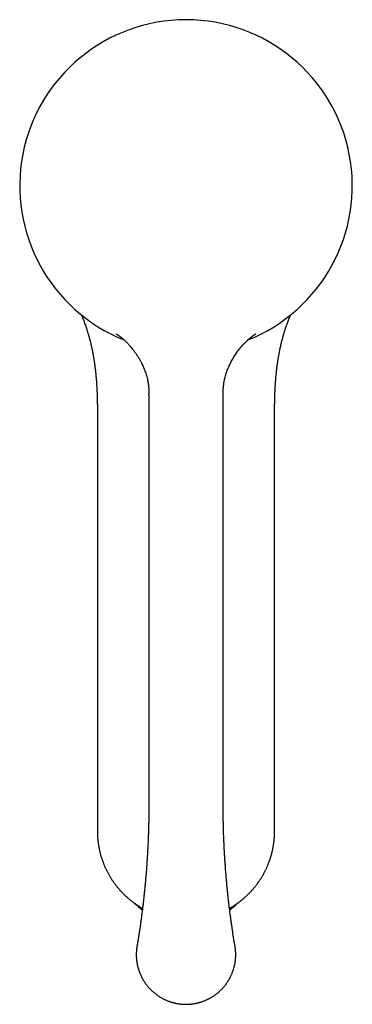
# Model space of a CAD drawing. Header units: millimetres. Extents: x 8 to 734, y 12 to 900.
# Tile 1 of 22: x 295 to 353, y 297 to 470. Entities that reach past the tile are written whole.
import ezdxf

# ---------------------------------------------------------------- set-up
doc = ezdxf.new("R2010")
doc.units = ezdxf.units.MM

msp = doc.modelspace()

# ---------------------------------------------------------------- linework, layer by layer
at = {"color": 7, "linetype": 'Continuous', "lineweight": 30}
for p, q in [((317.52, 403.91), (317.51, 404.16)), ((317.52, 403.91), (317.52, 332.12)), ((330.52, 403.91), (330.52, 404.2)), ((330.52, 332.12), (330.52, 403.91)), ((308.52, 400.23), (308.52, 327.56)), ((339.52, 327.56), (339.52, 400.23))]:
    msp.add_line(p, q, dxfattribs=at)
for centre, radius, start, end in [((324.02, 440.61), 29.09, 291.8363, 248.1622), ((322.89, 323.13), 11.37, 226.0554, 235.0768), ((325.14, 323.14), 11.38, 304.9286, 313.9131)]:
    msp.add_arc(centre, radius, start, end, dxfattribs=at)
for points, knots in [([(305.7, 418.01), (305.72, 417.96), (305.79, 417.8), (305.91, 417.5), (306.06, 417.13), (306.21, 416.76), (306.34, 416.39), (306.47, 416.04), (306.57, 415.73), (306.65, 415.47), (306.72, 415.26), (306.78, 415.06), (306.84, 414.88), (306.89, 414.71), (306.93, 414.55), (306.97, 414.42), (307, 414.31), (307.03, 414.2), (307.06, 414.11), (307.08, 414.03), (307.1, 413.95), (307.12, 413.88), (307.14, 413.82), (307.15, 413.75), (307.18, 413.67), (307.2, 413.58), (307.23, 413.48), (307.25, 413.37), (307.29, 413.23), (307.32, 413.08), (307.37, 412.89), (307.41, 412.69), (307.46, 412.48), (307.51, 412.26), (307.56, 412.04), (307.61, 411.77), (307.68, 411.43), (307.75, 411.04), (307.81, 410.73), (307.85, 410.47), (307.88, 410.29), (307.91, 410.12), (307.93, 409.95), (307.96, 409.8), (307.98, 409.67), (307.99, 409.57), (308, 409.49), (308.01, 409.42), (308.02, 409.37), (308.03, 409.32), (308.03, 409.28), (308.04, 409.23), (308.05, 409.16), (308.06, 409.07), (308.08, 408.95), (308.09, 408.82), (308.11, 408.67), (308.13, 408.53), (308.15, 408.38), (308.16, 408.24), (308.18, 408.09), (308.2, 407.93), (308.22, 407.72), (308.24, 407.47), (308.27, 407.18), (308.29, 406.91), (308.32, 406.64), (308.34, 406.39), (308.35, 406.15), (308.37, 405.92), (308.38, 405.7), (308.4, 405.48), (308.41, 405.28), (308.42, 405.08), (308.43, 404.9), (308.44, 404.71), (308.44, 404.56), (308.45, 404.44), (308.45, 404.36), (308.46, 404.27), (308.46, 404.2), (308.46, 404.14), (308.46, 404.11), (308.46, 404.08), (308.46, 404.06), (308.47, 404.03), (308.47, 403.99), (308.47, 403.94), (308.47, 403.88), (308.47, 403.81), (308.48, 403.71), (308.48, 403.58), (308.48, 403.43), (308.49, 403.28), (308.49, 403.13), (308.49, 402.98), (308.5, 402.87), (308.5, 402.79), (308.5, 402.74), (308.5, 402.68), (308.5, 402.63), (308.5, 402.58), (308.5, 402.53), (308.5, 402.49), (308.5, 402.47), (308.5, 402.44), (308.5, 402.42), (308.5, 402.38), (308.51, 402.34), (308.51, 402.28), (308.51, 402.2), (308.51, 402.1), (308.51, 401.99), (308.51, 401.91), (308.51, 401.85), (308.51, 401.81), (308.51, 401.78), (308.51, 401.74), (308.51, 401.7), (308.51, 401.63), (308.51, 401.56), (308.51, 401.49), (308.51, 401.42), (308.51, 401.36), (308.51, 401.3), (308.51, 401.25), (308.51, 401.2), (308.51, 401.15), (308.51, 401.1), (308.51, 401.03), (308.52, 400.96), (308.52, 400.89), (308.52, 400.81), (308.52, 400.74), (308.52, 400.67), (308.52, 400.61), (308.52, 400.57), (308.52, 400.54), (308.52, 400.52), (308.52, 400.48), (308.52, 400.44), (308.52, 400.38), (308.52, 400.31), (308.52, 400.26), (308.52, 400.23)], [0, 0, 0, 0, 0.008648, 0.029907, 0.052525, 0.074559, 0.095972, 0.116728, 0.136793, 0.149534, 0.16168, 0.173073, 0.1837, 0.193551, 0.202615, 0.20975, 0.216295, 0.222245, 0.227595, 0.232343, 0.236499, 0.24049, 0.243706, 0.247564, 0.252198, 0.257449, 0.263232, 0.269547, 0.276399, 0.285899, 0.296279, 0.307543, 0.319692, 0.332125, 0.344455, 0.356679, 0.378805, 0.400548, 0.421895, 0.432415, 0.442676, 0.452403, 0.461588, 0.470229, 0.478323, 0.482836, 0.487138, 0.490912, 0.49405, 0.496551, 0.49888, 0.501569, 0.504619, 0.510381, 0.516917, 0.524219, 0.532287, 0.541121, 0.5486, 0.556552, 0.564977, 0.573873, 0.583202, 0.599636, 0.615456, 0.630662, 0.645252, 0.659226, 0.672582, 0.685322, 0.697448, 0.70912, 0.720425, 0.731172, 0.741565, 0.751605, 0.761668, 0.766353, 0.771113, 0.775947, 0.780791, 0.78328, 0.785122, 0.786316, 0.787357, 0.788965, 0.791145, 0.793896, 0.797219, 0.80111, 0.805507, 0.814065, 0.822235, 0.831051, 0.839373, 0.847205, 0.854581, 0.857761, 0.860859, 0.863877, 0.866815, 0.869672, 0.872409, 0.874629, 0.875977, 0.877009, 0.878428, 0.880389, 0.88289, 0.88593, 0.889496, 0.896081, 0.902171, 0.907778, 0.910353, 0.912451, 0.914025, 0.915758, 0.918317, 0.921696, 0.926301, 0.930464, 0.934126, 0.937291, 0.94068, 0.943645, 0.946333, 0.948837, 0.951834, 0.955386, 0.959427, 0.963549, 0.96771, 0.971912, 0.976013, 0.979338, 0.981802, 0.982678, 0.984011, 0.985972, 0.988557, 0.991761, 0.995578, 1, 1, 1, 1]), ([(339.52, 400.23), (339.52, 400.26), (339.52, 400.31), (339.52, 400.38), (339.52, 400.44), (339.52, 400.48), (339.52, 400.53), (339.52, 400.58), (339.52, 400.64), (339.52, 400.69), (339.52, 400.74), (339.52, 400.79), (339.52, 400.84), (339.52, 400.9), (339.52, 400.97), (339.52, 401.03), (339.52, 401.1), (339.52, 401.17), (339.52, 401.24), (339.52, 401.31), (339.52, 401.38), (339.52, 401.44), (339.52, 401.49), (339.52, 401.53), (339.52, 401.56), (339.52, 401.58), (339.52, 401.61), (339.52, 401.64), (339.52, 401.75), (339.52, 401.88), (339.52, 402.04), (339.52, 402.15), (339.52, 402.26), (339.53, 402.36), (339.53, 402.42), (339.53, 402.47), (339.53, 402.5), (339.53, 402.53), (339.53, 402.57), (339.53, 402.62), (339.53, 402.68), (339.53, 402.75), (339.53, 402.81), (339.53, 402.88), (339.54, 402.96), (339.54, 403.07), (339.54, 403.19), (339.54, 403.31), (339.55, 403.4), (339.55, 403.47), (339.55, 403.52), (339.55, 403.57), (339.55, 403.61), (339.55, 403.65), (339.56, 403.71), (339.56, 403.77), (339.56, 403.85), (339.56, 403.95), (339.57, 404.07), (339.57, 404.23), (339.58, 404.39), (339.58, 404.5), (339.59, 404.58), (339.59, 404.66), (339.59, 404.72), (339.6, 404.78), (339.6, 404.83), (339.6, 404.86), (339.6, 404.88), (339.6, 404.9), (339.6, 404.93), (339.61, 404.97), (339.61, 405.02), (339.61, 405.09), (339.62, 405.17), (339.62, 405.25), (339.63, 405.33), (339.63, 405.41), (339.64, 405.51), (339.64, 405.63), (339.65, 405.76), (339.66, 405.89), (339.67, 406.03), (339.68, 406.19), (339.69, 406.35), (339.71, 406.53), (339.72, 406.72), (339.74, 406.91), (339.75, 407.11), (339.77, 407.32), (339.79, 407.54), (339.81, 407.72), (339.83, 407.87), (339.84, 407.98), (339.85, 408.07), (339.86, 408.15), (339.87, 408.22), (339.87, 408.27), (339.88, 408.31), (339.88, 408.33), (339.88, 408.34), (339.88, 408.36), (339.88, 408.37), (339.89, 408.39), (339.89, 408.42), (339.89, 408.45), (339.9, 408.51), (339.91, 408.59), (339.92, 408.68), (339.93, 408.78), (339.95, 408.89), (339.96, 409), (339.98, 409.12), (339.99, 409.25), (340.01, 409.38), (340.03, 409.5), (340.05, 409.66), (340.08, 409.87), (340.12, 410.11), (340.16, 410.36), (340.2, 410.6), (340.24, 410.85), (340.29, 411.08), (340.33, 411.31), (340.37, 411.54), (340.42, 411.8), (340.48, 412.07), (340.55, 412.38), (340.62, 412.69), (340.68, 412.95), (340.72, 413.14), (340.75, 413.27), (340.79, 413.4), (340.82, 413.53), (340.85, 413.64), (340.87, 413.73), (340.89, 413.81), (340.91, 413.88), (340.92, 413.93), (340.94, 413.98), (340.94, 414.01), (340.95, 414.03), (340.95, 414.05), (340.96, 414.07), (340.97, 414.1), (340.98, 414.13), (340.99, 414.19), (341.01, 414.26), (341.04, 414.35), (341.07, 414.46), (341.1, 414.58), (341.14, 414.71), (341.19, 414.86), (341.23, 415.02), (341.29, 415.19), (341.34, 415.35), (341.41, 415.57), (341.49, 415.82), (341.59, 416.11), (341.7, 416.42), (341.82, 416.75), (341.95, 417.09), (342.06, 417.36), (342.14, 417.57), (342.2, 417.71), (342.26, 417.84), (342.3, 417.94), (342.32, 417.99), (342.33, 418.01)], [0, 0, 0, 0, 0.004604, 0.008449, 0.011526, 0.013862, 0.016075, 0.019138, 0.022387, 0.025416, 0.028113, 0.030599, 0.033602, 0.037064, 0.040596, 0.044579, 0.048601, 0.052548, 0.056415, 0.060218, 0.063977, 0.067594, 0.07061, 0.072436, 0.073899, 0.075003, 0.076297, 0.078229, 0.080799, 0.094299, 0.100378, 0.106578, 0.112925, 0.119392, 0.122133, 0.12444, 0.126312, 0.127893, 0.130014, 0.132808, 0.136061, 0.139768, 0.143422, 0.146982, 0.150448, 0.157837, 0.164744, 0.171079, 0.176607, 0.179834, 0.182694, 0.185219, 0.187527, 0.189786, 0.192507, 0.196358, 0.200909, 0.206125, 0.21159, 0.221845, 0.232543, 0.236868, 0.241261, 0.245624, 0.249403, 0.252569, 0.255037, 0.256804, 0.257883, 0.258904, 0.26023, 0.261861, 0.265513, 0.269556, 0.273741, 0.278068, 0.282538, 0.28715, 0.291904, 0.298801, 0.305977, 0.313434, 0.321186, 0.329563, 0.338538, 0.348253, 0.35871, 0.369912, 0.380718, 0.392136, 0.404169, 0.416815, 0.423349, 0.429195, 0.434345, 0.438801, 0.442561, 0.445626, 0.4474, 0.448624, 0.449324, 0.450016, 0.450898, 0.451969, 0.453229, 0.454679, 0.458329, 0.462811, 0.468121, 0.473302, 0.479084, 0.485466, 0.492427, 0.499493, 0.506463, 0.513337, 0.520114, 0.534002, 0.547466, 0.560506, 0.574811, 0.58857, 0.601785, 0.614461, 0.627232, 0.640541, 0.656909, 0.674003, 0.691809, 0.710313, 0.717617, 0.72502, 0.732517, 0.739585, 0.745875, 0.75139, 0.755885, 0.759698, 0.762831, 0.765286, 0.767065, 0.768032, 0.768776, 0.770037, 0.771777, 0.773863, 0.776294, 0.780806, 0.786162, 0.792356, 0.799189, 0.806805, 0.815196, 0.824353, 0.83413, 0.843877, 0.853511, 0.870879, 0.887873, 0.904494, 0.925116, 0.94515, 0.964606, 0.973574, 0.982048, 0.989832, 0.996935, 1, 1, 1, 1]), ([(311.77, 414.69), (311.77, 414.69), (311.77, 414.69), (311.77, 414.69), (311.78, 414.69), (311.78, 414.68), (311.78, 414.68), (311.79, 414.68), (311.79, 414.68), (311.79, 414.68), (311.8, 414.67), (311.81, 414.66), (311.83, 414.65), (311.85, 414.64), (311.86, 414.63), (311.87, 414.62), (311.89, 414.62), (311.91, 414.6), (311.95, 414.58), (311.99, 414.55), (312.05, 414.51), (312.11, 414.47), (312.17, 414.43), (312.23, 414.38), (312.3, 414.33), (312.37, 414.28), (312.44, 414.23), (312.48, 414.2), (312.5, 414.19)], [0, 0, 0, 0, 0.029457, 0.071004, 0.113693, 0.155689, 0.193031, 0.230893, 0.262106, 0.28753, 0.312091, 0.354268, 0.397505, 0.44681, 0.466045, 0.483835, 0.50037, 0.516109, 0.549869, 0.587847, 0.625867, 0.668304, 0.715555, 0.767748, 0.824976, 0.886145, 0.95228, 1, 1, 1, 1]), ([(312.82, 413.94), (312.71, 414.02), (312.61, 414.11), (312.5, 414.19), (312.5, 414.19)], [0, 0, 0, 0, 0.9812433, 1, 1, 1, 1]), ([(312.82, 413.94), (312.82, 413.93), (312.83, 413.92), (312.86, 413.9), (312.89, 413.88), (312.93, 413.84), (312.97, 413.81), (313.01, 413.78), (313.07, 413.72), (313.17, 413.63), (313.3, 413.52), (313.42, 413.4), (313.55, 413.28), (313.67, 413.16), (313.79, 413.03), (313.91, 412.9), (314.07, 412.73), (314.27, 412.5), (314.51, 412.22), (314.76, 411.9), (315.02, 411.55), (315.3, 411.15), (315.56, 410.75), (315.81, 410.34), (316.04, 409.92), (316.25, 409.51), (316.44, 409.12), (316.61, 408.74), (316.77, 408.36), (316.91, 407.97), (317.04, 407.58), (317.15, 407.18), (317.25, 406.8), (317.33, 406.43), (317.39, 406.08), (317.44, 405.72), (317.47, 405.36), (317.5, 405), (317.51, 404.64), (317.51, 404.36), (317.51, 404.2), (317.51, 404.16)], [0, 0, 0, 0, 0.004273, 0.008405, 0.013332, 0.018321, 0.023347, 0.028346, 0.033309, 0.049306, 0.065061, 0.08066, 0.096168, 0.111632, 0.12708, 0.142528, 0.157981, 0.190387, 0.222826, 0.255295, 0.297502, 0.339754, 0.38206, 0.424442, 0.466934, 0.509543, 0.546132, 0.582755, 0.619387, 0.656011, 0.692617, 0.729209, 0.765809, 0.797863, 0.829953, 0.862047, 0.894087, 0.926016, 0.957837, 0.989634, 1, 1, 1, 1]), ([(330.52, 404.2), (330.52, 404.32), (330.52, 404.55), (330.53, 404.91), (330.55, 405.28), (330.58, 405.64), (330.63, 406), (330.69, 406.36), (330.76, 406.73), (330.86, 407.12), (330.97, 407.52), (331.1, 407.91), (331.24, 408.3), (331.4, 408.69), (331.57, 409.08), (331.75, 409.45), (331.94, 409.83), (332.14, 410.19), (332.35, 410.55), (332.57, 410.9), (332.79, 411.24), (333.03, 411.57), (333.26, 411.89), (333.49, 412.18), (333.72, 412.46), (333.96, 412.73), (334.17, 412.96), (334.37, 413.16), (334.54, 413.34), (334.69, 413.48), (334.81, 413.59), (334.9, 413.67), (334.99, 413.75), (335.06, 413.81), (335.11, 413.85), (335.15, 413.89), (335.19, 413.92), (335.21, 413.93), (335.22, 413.94)], [0, 0, 0, 0, 0.0311084, 0.0633247, 0.0956218, 0.127986, 0.1603836, 0.1927798, 0.2251544, 0.2621521, 0.2991852, 0.3362737, 0.3734218, 0.4106165, 0.4478184, 0.4849771, 0.5220383, 0.5589484, 0.5956712, 0.6322032, 0.6685384, 0.7046657, 0.7406504, 0.7721369, 0.8037299, 0.8355347, 0.867662, 0.889319, 0.9112109, 0.9333838, 0.9445918, 0.9558539, 0.9669762, 0.9751514, 0.9832394, 0.9886795, 0.9942624, 1, 1, 1, 1]), ([(335.22, 413.94), (335.23, 413.95), (335.32, 414.02), (335.41, 414.09), (335.49, 414.15)], [0, 0, 0, 0, 0.154415, 1, 1, 1, 1]), ([(335.49, 414.15), (335.5, 414.16), (335.53, 414.19), (335.58, 414.22), (335.64, 414.27), (335.7, 414.31), (335.76, 414.36), (335.83, 414.4), (335.88, 414.44), (335.93, 414.48), (335.98, 414.51), (336.02, 414.54), (336.06, 414.56), (336.1, 414.59), (336.14, 414.61), (336.16, 414.63), (336.17, 414.63), (336.19, 414.64), (336.2, 414.65), (336.2, 414.65), (336.21, 414.66), (336.22, 414.66), (336.23, 414.67), (336.23, 414.67), (336.24, 414.68), (336.25, 414.68), (336.25, 414.68), (336.26, 414.69), (336.26, 414.69), (336.26, 414.69)], [0, 0, 0, 0, 0.046604, 0.105044, 0.1597503, 0.2112437, 0.2601595, 0.3072859, 0.3544651, 0.3864133, 0.4188176, 0.4517298, 0.4852003, 0.5184992, 0.5478059, 0.5731668, 0.5957677, 0.6166269, 0.6368987, 0.6555038, 0.6769639, 0.7036078, 0.7354446, 0.7724799, 0.8119991, 0.8493725, 0.903712, 0.9538645, 1, 1, 1, 1]), ([(317.51, 332.12), (317.51, 331.94), (317.51, 331.51), (317.51, 330.82), (317.5, 330.06), (317.49, 329.3), (317.47, 328.54), (317.45, 327.79), (317.43, 327.03), (317.4, 326.27), (317.37, 325.51), (317.33, 324.75), (317.29, 323.99), (317.25, 323.24), (317.2, 322.48), (317.15, 321.72), (317.1, 320.97), (317.04, 320.21), (316.97, 319.45), (316.91, 318.7), (316.84, 317.94), (316.76, 317.19), (316.68, 316.43), (316.6, 315.68), (316.52, 314.93), (316.43, 314.17), (316.33, 313.42), (316.23, 312.67), (316.13, 311.92), (316.03, 311.17), (315.92, 310.42), (315.8, 309.67), (315.69, 308.92), (315.57, 308.17), (315.48, 307.66), (315.44, 307.4), (315.44, 307.4)], [0, 0, 0, 0, 0.02181, 0.052352, 0.082893, 0.113434, 0.143976, 0.174517, 0.205058, 0.235599, 0.266139, 0.296679, 0.327219, 0.357758, 0.388298, 0.418836, 0.449374, 0.479912, 0.510449, 0.540985, 0.571521, 0.602056, 0.63259, 0.663123, 0.693656, 0.724187, 0.754718, 0.785248, 0.815777, 0.846304, 0.876831, 0.907356, 0.93788, 0.968403, 0.998924, 1, 1, 1, 1]), ([(332.59, 307.4), (332.57, 307.51), (332.51, 307.88), (332.41, 308.49), (332.29, 309.24), (332.18, 309.99), (332.07, 310.74), (331.96, 311.49), (331.86, 312.24), (331.76, 312.99), (331.66, 313.74), (331.57, 314.5), (331.48, 315.25), (331.39, 316), (331.31, 316.76), (331.24, 317.51), (331.16, 318.27), (331.1, 319.02), (331.03, 319.78), (330.97, 320.53), (330.91, 321.29), (330.86, 322.05), (330.81, 322.8), (330.76, 323.56), (330.72, 324.32), (330.68, 325.08), (330.65, 325.84), (330.62, 326.59), (330.59, 327.35), (330.57, 328.11), (330.55, 328.87), (330.54, 329.63), (330.53, 330.39), (330.52, 331.15), (330.52, 331.72), (330.52, 332.05), (330.52, 332.12)], [0, 0, 0, 0, 0.0141923, 0.0447113, 0.0752318, 0.1057536, 0.1362768, 0.1668013, 0.1973269, 0.2278538, 0.2583817, 0.2889108, 0.3194408, 0.3499718, 0.3805038, 0.4110366, 0.4415702, 0.4721046, 0.5026398, 0.5331756, 0.5637121, 0.5942492, 0.6247869, 0.6553251, 0.6858638, 0.7164029, 0.7469425, 0.7774824, 0.8080226, 0.8385631, 0.8691039, 0.8996448, 0.930186, 0.9607273, 0.9912686, 1, 1, 1, 1]), ([(308.52, 327.56), (308.52, 327.51), (308.52, 327.39), (308.52, 327.19), (308.53, 326.96), (308.54, 326.72), (308.55, 326.49), (308.57, 326.25), (308.59, 326.02), (308.62, 325.78), (308.65, 325.54), (308.68, 325.31), (308.72, 325.07), (308.76, 324.84), (308.8, 324.6), (308.85, 324.37), (308.9, 324.13), (308.95, 323.9), (309.01, 323.67), (309.07, 323.44), (309.14, 323.21), (309.21, 322.98), (309.28, 322.75), (309.36, 322.52), (309.44, 322.29), (309.52, 322.06), (309.61, 321.84), (309.7, 321.62), (309.79, 321.39), (309.89, 321.17), (309.99, 320.95), (310.1, 320.74), (310.2, 320.52), (310.32, 320.3), (310.43, 320.09), (310.55, 319.88), (310.67, 319.67), (310.8, 319.46), (310.92, 319.26), (311.06, 319.05), (311.19, 318.85), (311.33, 318.65), (311.47, 318.45), (311.61, 318.26), (311.76, 318.06), (311.91, 317.87), (312.07, 317.68), (312.22, 317.5), (312.38, 317.31), (312.54, 317.13), (312.71, 316.95), (312.88, 316.77), (313.05, 316.6), (313.22, 316.43), (313.4, 316.26), (313.58, 316.1), (313.76, 315.93), (313.94, 315.77), (314.13, 315.62), (314.32, 315.46), (314.51, 315.31), (314.71, 315.16), (314.9, 315.02), (315.1, 314.87), (315.3, 314.74), (315.51, 314.6), (315.71, 314.47), (315.92, 314.34), (316.13, 314.21), (316.29, 314.12), (316.39, 314.06), (316.41, 314.05)], [0, 0, 0, 0, 0.007734, 0.022048, 0.036394, 0.05077, 0.065173, 0.079601, 0.094053, 0.108527, 0.123022, 0.137537, 0.15207, 0.166621, 0.181188, 0.195771, 0.210368, 0.224979, 0.239604, 0.254242, 0.268891, 0.283553, 0.298225, 0.312908, 0.327601, 0.342304, 0.357016, 0.371738, 0.386467, 0.401206, 0.415952, 0.430706, 0.445467, 0.460236, 0.475011, 0.489793, 0.504582, 0.519377, 0.534178, 0.548985, 0.563798, 0.578616, 0.59344, 0.608269, 0.623102, 0.637941, 0.652785, 0.667633, 0.682486, 0.697344, 0.712205, 0.727071, 0.741941, 0.756815, 0.771693, 0.786575, 0.801461, 0.81635, 0.831243, 0.84614, 0.86104, 0.875943, 0.89085, 0.90576, 0.920674, 0.93559, 0.95051, 0.965433, 0.980359, 0.995288, 1, 1, 1, 1]), ([(338.79, 322.86), (338.81, 322.94), (338.85, 323.05), (338.9, 323.22), (338.94, 323.36), (338.99, 323.53), (339.03, 323.72), (339.08, 323.91), (339.13, 324.1), (339.17, 324.31), (339.22, 324.52), (339.26, 324.73), (339.29, 324.95), (339.33, 325.16), (339.36, 325.39), (339.39, 325.61), (339.42, 325.83), (339.44, 326.06), (339.46, 326.29), (339.48, 326.52), (339.5, 326.75), (339.51, 326.98), (339.51, 327.22), (339.52, 327.41), (339.52, 327.52), (339.52, 327.56)], [0, 0, 0, 0, 0.05258, 0.073962, 0.109465, 0.146368, 0.18599, 0.227381, 0.270158, 0.314016, 0.358736, 0.404159, 0.450161, 0.496652, 0.543556, 0.590816, 0.638386, 0.686227, 0.734306, 0.782599, 0.831083, 0.879738, 0.928549, 0.977502, 1, 1, 1, 1]), ([(331.62, 314.05), (331.64, 314.06), (331.72, 314.11), (331.88, 314.2), (332.09, 314.33), (332.31, 314.46), (332.52, 314.59), (332.72, 314.73), (332.93, 314.87), (333.13, 315.02), (333.33, 315.17), (333.53, 315.32), (333.73, 315.48), (333.92, 315.63), (334.12, 315.8), (334.3, 315.96), (334.49, 316.13), (334.68, 316.3), (334.86, 316.48), (335.04, 316.66), (335.21, 316.84), (335.39, 317.02), (335.56, 317.21), (335.73, 317.4), (335.89, 317.59), (336.05, 317.79), (336.21, 317.99), (336.37, 318.19), (336.52, 318.4), (336.67, 318.61), (336.81, 318.81), (336.95, 319.01), (337.08, 319.21), (337.2, 319.4), (337.32, 319.6), (337.44, 319.8), (337.55, 320), (337.66, 320.2), (337.77, 320.41), (337.87, 320.61), (337.98, 320.82), (338.07, 321.03), (338.17, 321.24), (338.26, 321.45), (338.35, 321.66), (338.43, 321.86), (338.51, 322.07), (338.58, 322.26), (338.64, 322.43), (338.69, 322.58), (338.74, 322.72), (338.77, 322.81), (338.79, 322.86)], [0, 0, 0, 0, 0.004057, 0.025489, 0.046933, 0.06839, 0.08986, 0.111345, 0.132844, 0.154359, 0.17589, 0.197437, 0.219003, 0.240587, 0.262192, 0.283817, 0.305465, 0.327137, 0.348833, 0.370557, 0.392309, 0.414092, 0.435908, 0.45776, 0.47965, 0.501582, 0.52356, 0.545589, 0.567672, 0.589817, 0.612029, 0.631972, 0.65191, 0.671842, 0.691767, 0.711682, 0.731587, 0.751477, 0.771352, 0.791204, 0.811029, 0.830816, 0.850551, 0.870209, 0.889748, 0.909086, 0.92804, 0.946112, 0.961898, 0.97374, 0.98718, 1, 1, 1, 1]), ([(315.44, 307.4), (315.43, 307.35), (315.41, 307.25), (315.39, 307.08), (315.37, 306.9), (315.35, 306.72), (315.34, 306.54), (315.32, 306.35), (315.32, 306.17), (315.32, 305.99), (315.32, 305.8), (315.32, 305.62), (315.33, 305.43), (315.34, 305.25), (315.36, 305.07), (315.38, 304.88), (315.4, 304.7), (315.43, 304.52), (315.46, 304.34), (315.5, 304.16), (315.54, 303.97), (315.58, 303.8), (315.63, 303.62), (315.68, 303.44), (315.74, 303.26), (315.8, 303.09), (315.86, 302.91), (315.93, 302.74), (316, 302.57), (316.07, 302.4), (316.15, 302.23), (316.23, 302.06), (316.31, 301.9), (316.4, 301.73), (316.49, 301.57), (316.59, 301.41), (316.69, 301.25), (316.79, 301.1), (316.89, 300.94), (317, 300.79), (317.12, 300.64), (317.23, 300.5), (317.35, 300.35), (317.47, 300.21), (317.6, 300.07), (317.73, 299.93), (317.86, 299.8), (317.99, 299.67), (318.13, 299.54), (318.27, 299.41), (318.41, 299.29), (318.56, 299.17), (318.7, 299.05), (318.85, 298.94), (319.01, 298.83), (319.16, 298.72), (319.32, 298.62), (319.49, 298.51), (319.65, 298.42), (319.82, 298.32), (319.98, 298.23), (320.15, 298.15), (320.33, 298.06), (320.5, 297.98), (320.67, 297.91), (320.84, 297.84), (321, 297.78), (321.17, 297.72), (321.33, 297.67), (321.5, 297.61), (321.66, 297.57), (321.83, 297.52), (322, 297.48), (322.17, 297.44), (322.34, 297.41), (322.51, 297.37), (322.68, 297.35), (322.85, 297.32), (323.02, 297.3), (323.18, 297.28), (323.35, 297.27), (323.51, 297.26), (323.64, 297.25), (323.76, 297.25), (323.88, 297.24), (323.97, 297.24), (324.02, 297.24)], [0, 0, 0, 0, 0.008759, 0.020879, 0.033005, 0.045136, 0.057272, 0.069413, 0.08156, 0.093711, 0.105868, 0.118031, 0.130198, 0.142371, 0.15455, 0.166733, 0.178922, 0.191117, 0.203316, 0.215522, 0.227733, 0.23995, 0.252172, 0.2644, 0.276634, 0.288874, 0.30112, 0.313373, 0.325631, 0.337896, 0.350168, 0.362446, 0.374731, 0.387024, 0.399323, 0.41163, 0.423944, 0.436267, 0.448597, 0.460936, 0.473284, 0.485641, 0.498007, 0.510382, 0.522768, 0.535164, 0.547572, 0.55999, 0.572421, 0.584865, 0.597322, 0.609793, 0.622279, 0.634781, 0.647299, 0.659836, 0.672392, 0.684968, 0.697567, 0.71019, 0.722839, 0.735516, 0.748225, 0.760969, 0.773751, 0.785236, 0.796719, 0.808199, 0.819674, 0.831144, 0.842608, 0.854065, 0.865513, 0.876949, 0.888369, 0.89977, 0.911144, 0.922477, 0.933749, 0.94492, 0.955905, 0.966487, 0.976304, 0.983245, 0.990634, 1, 1, 1, 1]), ([(324.02, 297.24), (324.08, 297.24), (324.17, 297.24), (324.3, 297.25), (324.41, 297.25), (324.55, 297.26), (324.69, 297.27), (324.83, 297.28), (324.98, 297.3), (325.14, 297.32), (325.3, 297.34), (325.46, 297.36), (325.62, 297.39), (325.78, 297.42), (325.95, 297.46), (326.11, 297.5), (326.28, 297.54), (326.44, 297.59), (326.6, 297.64), (326.77, 297.69), (326.93, 297.75), (327.1, 297.81), (327.26, 297.87), (327.42, 297.94), (327.58, 298.01), (327.74, 298.08), (327.9, 298.16), (328.06, 298.24), (328.21, 298.32), (328.37, 298.41), (328.52, 298.5), (328.67, 298.59), (328.82, 298.69), (328.97, 298.79), (329.11, 298.89), (329.26, 299), (329.4, 299.11), (329.54, 299.22), (329.68, 299.34), (329.81, 299.45), (329.94, 299.58), (330.07, 299.7), (330.2, 299.83), (330.33, 299.96), (330.45, 300.09), (330.57, 300.22), (330.69, 300.36), (330.8, 300.5), (330.91, 300.64), (331.02, 300.79), (331.13, 300.93), (331.23, 301.08), (331.33, 301.23), (331.43, 301.39), (331.52, 301.54), (331.61, 301.7), (331.7, 301.86), (331.78, 302.02), (331.86, 302.19), (331.94, 302.35), (332.01, 302.52), (332.08, 302.69), (332.15, 302.86), (332.21, 303.03), (332.27, 303.2), (332.33, 303.37), (332.38, 303.55), (332.43, 303.73), (332.47, 303.9), (332.51, 304.08), (332.55, 304.26), (332.59, 304.44), (332.62, 304.62), (332.64, 304.8), (332.66, 304.98), (332.68, 305.17), (332.7, 305.35), (332.71, 305.53), (332.71, 305.72), (332.72, 305.9), (332.72, 306.08), (332.71, 306.27), (332.7, 306.45), (332.69, 306.64), (332.67, 306.82), (332.65, 307), (332.63, 307.19), (332.61, 307.32), (332.59, 307.39), (332.59, 307.4)], [0, 0, 0, 0, 0.012601, 0.017664, 0.026078, 0.034814, 0.044188, 0.053977, 0.064092, 0.07446, 0.085032, 0.095768, 0.10664, 0.117628, 0.128712, 0.139881, 0.151122, 0.162428, 0.173789, 0.185201, 0.196658, 0.208155, 0.21969, 0.231257, 0.242856, 0.254482, 0.266135, 0.277812, 0.289511, 0.301231, 0.31297, 0.324728, 0.336503, 0.348295, 0.360102, 0.371923, 0.383758, 0.395606, 0.407467, 0.41934, 0.431224, 0.443119, 0.455025, 0.46694, 0.478866, 0.4908, 0.502744, 0.514697, 0.526658, 0.538627, 0.550604, 0.562589, 0.574581, 0.586581, 0.598587, 0.610601, 0.622622, 0.634649, 0.646682, 0.658722, 0.670769, 0.682821, 0.69488, 0.706944, 0.719014, 0.731091, 0.743172, 0.75526, 0.767353, 0.779451, 0.791555, 0.803665, 0.815779, 0.8279, 0.840025, 0.852156, 0.864292, 0.876433, 0.88858, 0.900732, 0.912889, 0.925051, 0.937219, 0.949392, 0.96157, 0.973753, 0.985942, 0.998137, 1, 1, 1, 1])]:
    msp.add_open_spline(points, degree=3, knots=knots, dxfattribs=at)

doc.saveas('drawing.dxf')
